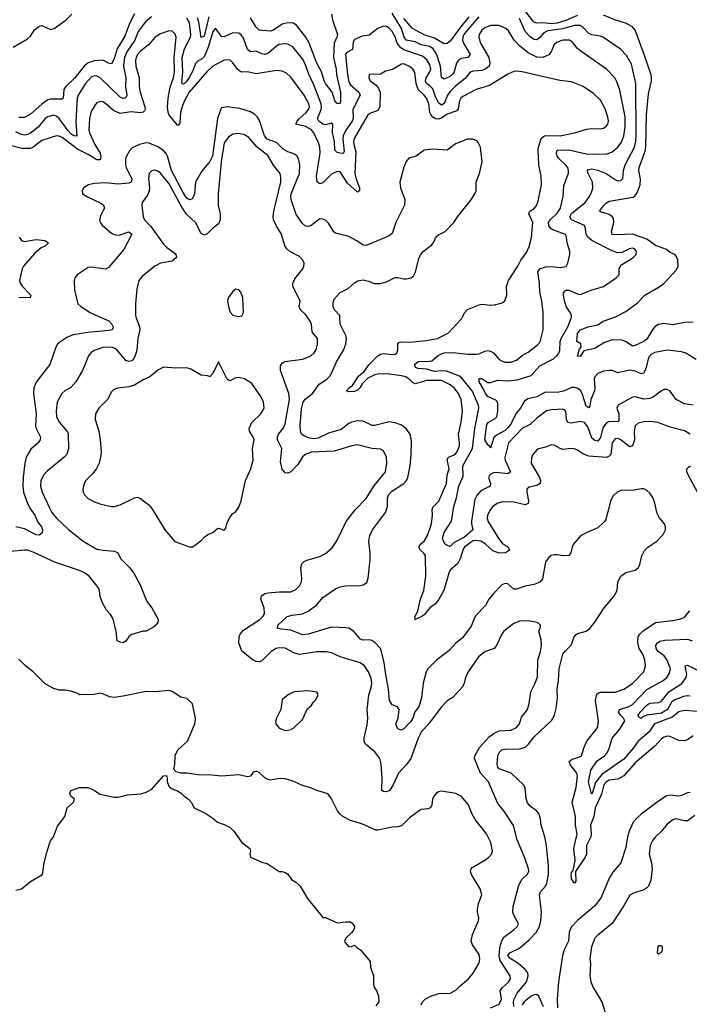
# Model space of a CAD drawing. Header units: inches. Extents: x 2001573 to 2220545, y 644482 to 846830.
# Tile 239 of 256: x 2113076 to 2117703, y 685254 to 692051. Entities that reach past the tile are written whole.
import ezdxf

# ---------------------------------------------------------------- set-up
doc = ezdxf.new("R2010")
doc.units = ezdxf.units.IN
doc.header["$MEASUREMENT"] = 0
doc.layers.add('C1618', color=7, linetype='Continuous')
doc.layers.add('C1619', color=7, linetype='Continuous')

msp = doc.modelspace()

# ---------------------------------------------------------------- linework, layer by layer
at = {"layer": 'C1618', "color": 5}
for points, elevation in [([(2113879.8, 690000), (2113903.5, 689930), (2113905.5, 689910), (2113893.5, 689850), (2113886.1, 689770), (2113874.8, 689730), (2113863.5, 689710), (2113850, 689696.5), (2113830, 689690.7), (2113810, 689699.4), (2113750, 689768.9), (2113730, 689783.1), (2113710, 689789.8), (2113650, 689787.3), (2113590, 689766.6), (2113568.2, 689751.8), (2113551.4, 689730), (2113511, 689630), (2113464.7, 689550), (2113430, 689511), (2113388.7, 689490), (2113366.3, 689470), (2113335.5, 689410), (2113327.2, 689350), (2113331.3, 689310), (2113351.3, 689270), (2113405.7, 689205.7), (2113411.1, 689190), (2113412.4, 689090), (2113400.8, 689050), (2113384.4, 689030), (2113265.4, 688934.6), (2113243.8, 688910), (2113223.2, 688870), (2113220.8, 688830), (2113231.4, 688790), (2113281.5, 688681.5), (2113297.5, 688650), (2113329.6, 688609.6), (2113410, 688533.2), (2113515.3, 688450), (2113610, 688396.9), (2113652.1, 688387.9), (2113730, 688382.8), (2113751.8, 688371.8), (2113775.3, 688330), (2113832, 688272), (2113865.3, 688230), (2113909.1, 688150), (2113954.6, 688034.6), (2113990, 687990.5), (2114032.4, 687910), (2114030, 687889.2), (2114010, 687863.7), (2113990, 687849.3), (2113950, 687829.2), (2113929, 687829), (2113850, 687807), (2113830.6, 687790), (2113810, 687761.2), (2113790, 687749.5), (2113770, 687753.2), (2113750, 687764), (2113743.5, 687830), (2113719, 687919), (2113703.9, 687943.9), (2113675.6, 687975.6), (2113645.1, 688030), (2113631.5, 688070), (2113627.8, 688110), (2113620.5, 688130), (2113555.8, 688210), (2113529.7, 688230), (2113490, 688249.2), (2113323.5, 688303.5), (2113170, 688375.3), (2113130, 688387.8), (2113110, 688389.9), (2113010, 688379)], 340), ([(2113628.5, 690000), (2113691.4, 689971.4), (2113713.1, 689950), (2113722.2, 689930), (2113719.8, 689920.2), (2113713, 689910), (2113694.3, 689905.7), (2113547.3, 689892.7), (2113444.6, 689875.4), (2113402.1, 689857.9), (2113354.4, 689825.6), (2113338, 689810), (2113326, 689790), (2113284.2, 689670), (2113190, 689548.2), (2113173.6, 689510), (2113171.3, 689470), (2113189.5, 689330), (2113186.4, 689246.4), (2113189, 689229), (2113219.3, 689170), (2113217.4, 689150), (2113203.2, 689130), (2113154.2, 689085.8), (2113121.5, 689030), (2113111.7, 688990), (2113100.1, 688890), (2113098.8, 688830), (2113103.3, 688790), (2113130.6, 688710), (2113150, 688671), (2113180.1, 688630), (2113202.6, 688582.6), (2113226.3, 688550), (2113234, 688530), (2113232.4, 688507.6), (2113210, 688492.9), (2113190, 688494.9), (2113110, 688535.7), (2113050, 688550.8)], 320), ([(2116330, 685230.3), (2116390, 685254), (2116406, 685290), (2116396.3, 685350), (2116411.2, 685370), (2116454.3, 685405.7), (2116467.2, 685430), (2116465, 685450), (2116395.2, 685555.2), (2116389.6, 685590), (2116395, 685645), (2116407.4, 685692.6), (2116422.5, 685717.5), (2116493.6, 685770), (2116514, 685790), (2116523.7, 685810), (2116489.7, 685870), (2116484.7, 685890), (2116486.4, 685930), (2116524.7, 686075.3), (2116545.5, 686114.5), (2116583, 686150), (2116593.7, 686170), (2116592.4, 686190), (2116563.9, 686270), (2116512.7, 686390), (2116487.9, 686487.9), (2116421.5, 686590), (2116380.2, 686640.2), (2116314.8, 686790), (2116260.3, 686850), (2116217.7, 686950), (2116222.2, 686970), (2116253, 687027), (2116320, 687100), (2116354.5, 687125.5), (2116390, 687142), (2116470, 687146.2), (2116510, 687165.4), (2116529.8, 687190), (2116543.3, 687236.7), (2116585.6, 687290), (2116597, 687330), (2116607.9, 687410), (2116638.3, 687470), (2116653.5, 687513.5), (2116656, 687630), (2116675.8, 687690), (2116681.5, 687730), (2116678.9, 687770), (2116664, 687830), (2116673.2, 687850), (2116674, 687870), (2116655.3, 687890), (2116590, 687900.4), (2116530, 687898.9), (2116490, 687882), (2116421.6, 687830), (2116407, 687810), (2116371.7, 687730), (2116354.4, 687710), (2116290, 687687), (2116246.9, 687653.1), (2116174, 687550), (2116157.6, 687510), (2116147.8, 687470), (2116134.8, 687445.2), (2116070, 687371.2), (2116030, 687348), (2115990, 687306.3), (2115905.5, 687194.5), (2115850, 687131.8), (2115830, 687092), (2115779.4, 686950), (2115750, 686909.8), (2115694.7, 686850), (2115656.5, 686770), (2115630.4, 686730), (2115610, 686720.5), (2115590, 686722.4), (2115579.5, 686730), (2115577.6, 686737.6), (2115581.5, 686810), (2115573.9, 686913.9), (2115564.5, 686950), (2115530, 686996.5), (2115466.6, 687050), (2115456.8, 687070), (2115456.4, 687090), (2115477, 687183), (2115480.8, 687230), (2115476.4, 687290), (2115488.5, 687388.5), (2115508, 687450), (2115509.8, 687470), (2115504, 687504), (2115486.4, 687550), (2115458.3, 687590), (2115429.3, 687610), (2115290, 687653.5), (2115230, 687679.7), (2115193.8, 687686.2), (2115130, 687687.2), (2115010, 687669.7), (2114970, 687680.4), (2114910, 687711.9), (2114870, 687714), (2114847.7, 687710), (2114812.7, 687690), (2114750, 687625.1), (2114730, 687618.7), (2114710, 687620.5), (2114690, 687629.7), (2114610, 687691.6), (2114589.9, 687750), (2114593.1, 687790), (2114600.6, 687810), (2114623.7, 687836.3), (2114736.5, 687910), (2114757, 687930), (2114766.6, 687950), (2114764.9, 687990), (2114743.5, 688050), (2114746.1, 688073.9), (2114769.3, 688090), (2114790, 688094.4), (2114870, 688101.5), (2114950, 688100.9), (2114983.5, 688116.5), (2115010, 688141.6), (2115023.1, 688170), (2115026, 688190), (2115019.7, 688270), (2115026.5, 688293.5), (2115042.7, 688310), (2115060.4, 688319.6), (2115150, 688345.7), (2115190, 688365.3), (2115235.8, 688404.2), (2115267.5, 688452.5), (2115332.3, 688587.7), (2115393.3, 688666.7), (2115470, 688744.9), (2115523.1, 688830), (2115603.9, 688930), (2115613.8, 688990), (2115609.8, 689030), (2115590, 689074.3), (2115570, 689085.7), (2115510, 689091.7), (2115410, 689116), (2115370.8, 689109.2), (2115250, 689071.5), (2115090, 689066.4), (2115050.3, 689050), (2115030, 689032.8), (2114998.9, 688981.1), (2114950, 688929.7), (2114930, 688921.1), (2114910, 688923.6), (2114888.9, 688948.9), (2114879.3, 688999.3), (2114886.5, 689090), (2114858.4, 689150), (2114856.8, 689170), (2114864.9, 689190), (2114895.7, 689230), (2114910, 689261.3), (2114940.2, 689430), (2114934.8, 689470), (2114878, 689630), (2114877.4, 689662.6), (2114890, 689680.4), (2114909, 689691), (2115032.9, 689707.1), (2115089, 689731), (2115109.8, 689750.2), (2115125.4, 689774.6), (2115133.8, 689810), (2115132.9, 689850), (2115096.6, 689896.6), (2115092.3, 689950), (2115083.7, 689970), (2115061.9, 690000)], 340), ([(2116490, 685238), (2116488.6, 685270), (2116493.8, 685290), (2116514.8, 685330), (2116578.9, 685410), (2116589.9, 685450), (2116586.5, 685470), (2116572.3, 685492.3), (2116518.2, 685538.2), (2116465, 685570), (2116449, 685590), (2116462.3, 685610), (2116530, 685641), (2116598.6, 685701.4), (2116645.2, 685750), (2116667.6, 685790), (2116676.2, 685830), (2116681.2, 685890), (2116667.3, 686010), (2116674, 686030), (2116709.8, 686070), (2116719.6, 686090), (2116729.4, 686150), (2116730.5, 686210.5), (2116715.9, 686350), (2116705.3, 686410), (2116679.1, 686490), (2116674.6, 686534.6), (2116662.6, 686570), (2116647.8, 686590), (2116602.6, 686622.6), (2116584.8, 686644.8), (2116575.6, 686675.6), (2116569.2, 686749.2), (2116557.7, 686770), (2116472.7, 686850), (2116390, 686880.3), (2116379.3, 686890), (2116376.5, 686910), (2116379.6, 686970), (2116390, 686992.4), (2116406.6, 687010), (2116430, 687015), (2116530, 687018.5), (2116570.4, 687029.6), (2116590, 687046.2), (2116630, 687099.1), (2116750, 687212.4), (2116770.9, 687250), (2116783.2, 687296.8), (2116792.9, 687370), (2116789, 687430), (2116800.2, 687490), (2116803.6, 687570), (2116830, 687670.3), (2116850, 687697.3), (2116886.6, 687733.4), (2116908.5, 687791.5), (2116917, 687803), (2116930, 687814), (2116991.3, 687828.7), (2117013.2, 687846.8), (2117050, 687892.7), (2117114, 687990), (2117182.4, 688070), (2117204.1, 688110), (2117209.8, 688170.2), (2117230.8, 688209.2), (2117265.7, 688234.3), (2117328.3, 688251.7), (2117352, 688270), (2117362.4, 688290), (2117374.7, 688350), (2117393.5, 688386.5), (2117417, 688410), (2117479.6, 688450), (2117523.5, 688496.5), (2117537.6, 688530), (2117538, 688550), (2117530.9, 688570), (2117495.5, 688615.5), (2117481.7, 688641.7), (2117462, 688722), (2117450, 688751.6), (2117430, 688782), (2117410, 688800.5), (2117390, 688811.2), (2117370, 688812.4), (2117310, 688801.6), (2117238, 688802), (2117204.9, 688790), (2117177, 688763), (2117159, 688730), (2117145.7, 688670), (2117123.4, 688596.6), (2117115.6, 688584.4), (2117070, 688543), (2116990, 688508.6), (2116950, 688485.4), (2116903.9, 688430), (2116893.4, 688410), (2116883.6, 688370), (2116870, 688351.5), (2116831.1, 688348.9), (2116790, 688357.3), (2116770, 688356.8), (2116748.7, 688351.3), (2116730, 688336.9), (2116711.3, 688310), (2116706.3, 688293.7), (2116688.6, 688191.4), (2116671.2, 688168.8), (2116630, 688152.1), (2116570, 688141), (2116510, 688120.8), (2116490, 688119.7), (2116450, 688156.4), (2116430, 688159.7), (2116406.7, 688150), (2116350.2, 688089.8), (2116318.3, 688050), (2116294.1, 688005.9), (2116225.4, 687934.6), (2116195.1, 687864.9), (2116136, 687784), (2116090, 687746.8), (2116043.7, 687696.3), (2115955.3, 687630), (2115895.6, 687570), (2115885.8, 687550), (2115864.6, 687470), (2115853.3, 687370), (2115833.1, 687306.9), (2115807.3, 687272.7), (2115792.3, 687230), (2115775.5, 687204.5), (2115730, 687156.3), (2115710, 687147.1), (2115693.2, 687153.2), (2115683.5, 687163.5), (2115676.3, 687190), (2115691.6, 687230), (2115697.7, 687290), (2115686.7, 687306.7), (2115650, 687321), (2115631.3, 687350), (2115625.5, 687430), (2115605.7, 687530), (2115595.7, 687610), (2115576.2, 687690), (2115568.4, 687710), (2115530, 687751), (2115510, 687764.7), (2115490, 687770.4), (2115450, 687766.9), (2115430, 687773.4), (2115383.8, 687830), (2115350, 687849.8), (2115330, 687853.4), (2115230, 687856.3), (2115070.1, 687809.9), (2115030, 687805.2), (2114950, 687836.2), (2114882.6, 687842.6), (2114856.9, 687850), (2114859.8, 687870), (2114925.1, 687930), (2114959.6, 687940.4), (2115030, 687949.5), (2115070, 687967.5), (2115126, 688010), (2115170, 688061.1), (2115258.4, 688121.6), (2115290, 688134.7), (2115330, 688142.4), (2115430, 688144.4), (2115450, 688150.3), (2115474.1, 688165.9), (2115485.2, 688194.8), (2115498.2, 688321.8), (2115498.5, 688370), (2115488.4, 688448.4), (2115495, 688490), (2115515, 688530), (2115604.8, 688650), (2115618, 688690), (2115618.8, 688750), (2115627.2, 688772.8), (2115646, 688794), (2115730.8, 688849.2), (2115749.3, 688870.7), (2115758, 688890), (2115773.6, 688970), (2115781.5, 689050), (2115783.5, 689143.5), (2115774.7, 689190), (2115750, 689224.2), (2115730, 689240.5), (2115710, 689253.5), (2115670, 689268.4), (2115630, 689275.1), (2115530, 689250.6), (2115510.6, 689250.6), (2115450, 689278.9), (2115410, 689281), (2115370, 689272.6), (2115350, 689263.4), (2115297.4, 689222.6), (2115210, 689195.9), (2115138.7, 689161.3), (2115110, 689158), (2115081.7, 689161.7), (2115038.4, 689178.4), (2115023.1, 689190), (2115016.5, 689210), (2115013.3, 689250), (2115024.3, 689364.3), (2115035.3, 689410), (2115048.6, 689431.4), (2115099.5, 689470), (2115145.6, 689534.4), (2115198.1, 689570), (2115218.1, 689590), (2115231.5, 689610), (2115264.5, 689690), (2115314.6, 689770), (2115330.9, 689810), (2115334.5, 689850), (2115330.9, 689870), (2115290.8, 689950), (2115288.8, 690000)], 320), ([(2115809.2, 687911.3), (2115805.8, 687925.8), (2115827.6, 687970), (2115846.4, 688050), (2115869.2, 688110), (2115882, 688210), (2115879.5, 688350), (2115868.4, 688368.4), (2115844.8, 688390), (2115833.5, 688410), (2115845.8, 688430), (2115870, 688450.2), (2115894.3, 688490), (2115921.2, 688570), (2115929.3, 688630), (2115927.2, 688670), (2115932.2, 688687.8), (2115971.7, 688728.3), (2116024.6, 688850), (2116030.5, 688909.5), (2116043.4, 688950), (2116030, 689014), (2116039.3, 689030), (2116074.6, 689045.4), (2116090, 689057.1), (2116099.2, 689070), (2116114.1, 689110), (2116116.1, 689130), (2116107.9, 689190), (2116126.6, 689270), (2116135.9, 689350), (2116126.2, 689430), (2116108.5, 689470), (2116078.2, 689510), (2116049.8, 689530), (2115990, 689559.7), (2115890, 689559.5), (2115810, 689536.7), (2115790, 689545.4), (2115768.5, 689570), (2115745.1, 689585.1), (2115713.3, 689593.3), (2115614.4, 689605.6), (2115550, 689604.5), (2115530, 689599.7), (2115482.6, 689577.4), (2115442.6, 689537.4), (2115427.5, 689510), (2115410, 689492.5), (2115390, 689483.4), (2115350, 689480.9), (2115334.5, 689490), (2115352.9, 689510), (2115375.1, 689524.9), (2115417.6, 689590), (2115456.5, 689623.5), (2115491.1, 689670), (2115550.2, 689729.8), (2115570, 689741.7), (2115590, 689745.7), (2115650, 689740.4), (2115670, 689742.8), (2115682.7, 689750), (2115688.4, 689770), (2115688.7, 689811.3), (2115697.1, 689822.9), (2115712.5, 689827.5), (2115770, 689825.1), (2115884.4, 689835.6), (2115962.4, 689850), (2116039.6, 689890), (2116130, 689986.8), (2116136.9, 690000)], 280), ([(2117730, 689389.8), (2117670, 689398.5), (2117611.3, 689430), (2117570, 689486.3), (2117550, 689497.4), (2117530, 689497.7), (2117510, 689489.8), (2117453.9, 689446.1), (2117430, 689436.1), (2117390, 689432.4), (2117330, 689447.8), (2117310, 689445.6), (2117212.4, 689390), (2117202.8, 689370), (2117215.3, 689330), (2117216.7, 689283.3), (2117210, 689274.7), (2117150, 689277.5), (2117130, 689268.7), (2117106.3, 689233.7), (2117090, 689167.1), (2117070, 689142.2), (2117050, 689145), (2117030, 689161.4), (2117001.5, 689241.5), (2116979.3, 689270), (2116950, 689277.3), (2116890, 689265.7), (2116864.2, 689270), (2116855.6, 689290), (2116850, 689349.3), (2116838.5, 689358.5), (2116830, 689362.2), (2116750, 689358.8), (2116716.3, 689350), (2116650, 689301.3), (2116603, 689257), (2116550, 689231.7), (2116452.7, 689130), (2116428.8, 689028.8), (2116431.2, 689010), (2116467.9, 688930), (2116450, 688916.2), (2116370, 688924.3), (2116350, 688922.4), (2116325.2, 688910), (2116316.6, 688890), (2116329.2, 688850), (2116326, 688830), (2116262.3, 688797.7), (2116234.4, 688765.6), (2116221.7, 688738.3), (2116197.5, 688590), (2116197.1, 688570), (2116207.6, 688530), (2116150, 688479.3), (2116077.6, 688442.4), (2116050, 688415.1), (2116030, 688420.9), (2116017.2, 688430), (2116000.1, 688460.1), (2115996.9, 688470), (2116009.1, 688510), (2116060.3, 688590), (2116075.4, 688690), (2116094.8, 688750), (2116109.6, 688830.4), (2116139.6, 688900.4), (2116138, 688970), (2116205.8, 689090), (2116222.2, 689230), (2116249.9, 689370.1), (2116246.2, 689390), (2116202.4, 689490), (2116134.4, 689574.4), (2116116.1, 689590), (2116025.1, 689625.1), (2115990, 689627.1), (2115941.9, 689621.9), (2115890, 689639.2), (2115830, 689643.4), (2115811.5, 689650), (2115803.5, 689670), (2115829.2, 689690.8), (2115907.2, 689692.8), (2115923.1, 689696.9), (2115970, 689735.6), (2116009.8, 689750.2), (2116070, 689754.2), (2116170, 689742.3), (2116230, 689741.2), (2116250, 689743.6), (2116290, 689763.8), (2116310, 689767), (2116330, 689763), (2116350, 689752.1), (2116390, 689706), (2116410, 689693.1), (2116430, 689686.9), (2116470, 689686.3), (2116510, 689700.4), (2116550, 689734.9), (2116590, 689754.9), (2116653.7, 689806.3), (2116671.7, 689828.3), (2116692.5, 689910), (2116693.2, 690000)], 260), ([(2117750, 689704.4), (2117678.4, 689750), (2117650, 689758.7), (2117550, 689768.7), (2117465.8, 689754.2), (2117439.2, 689740.8), (2117421.2, 689718.8), (2117406.1, 689650), (2117388.4, 689611.6), (2117370, 689607.2), (2117330, 689624.5), (2117290, 689631.9), (2117210, 689614), (2117170, 689628.4), (2117149.7, 689629.7), (2117110, 689624.7), (2117070, 689608.4), (2117050, 689586.6), (2117046.3, 689570), (2117050.1, 689510.1), (2117046.9, 689490), (2117022.7, 689430), (2117016.4, 689383.6), (2117010, 689371.8), (2116990, 689383.5), (2116962.7, 689470), (2116950.7, 689490.7), (2116928.1, 689508.1), (2116910, 689512.8), (2116890, 689511.3), (2116832.8, 689487.2), (2116790, 689478.1), (2116710, 689479.1), (2116650, 689447.4), (2116587.2, 689432.8), (2116563.5, 689416.5), (2116537.2, 689370), (2116506, 689334), (2116470, 689259), (2116450, 689232.9), (2116430, 689214.9), (2116374.5, 689185.5), (2116352.4, 689167.6), (2116330, 689093.2), (2116324.2, 689104.2), (2116310, 689115.1), (2116290.8, 689150), (2116304.6, 689255.4), (2116314.2, 689270), (2116362, 689298), (2116373, 689310), (2116380.2, 689350), (2116379, 689399), (2116375, 689415), (2116365.3, 689425.3), (2116311, 689450), (2116294.6, 689470), (2116281.4, 689501.4), (2116251.5, 689550), (2116250, 689574.9), (2116270, 689573.1), (2116310, 689547.2), (2116330, 689547.2), (2116376.7, 689563.3), (2116450, 689557.3), (2116514.5, 689565.5), (2116610, 689594), (2116670, 689660.9), (2116765.4, 689710), (2116787.6, 689730), (2116801.3, 689750), (2116809, 689770), (2116810.8, 689830), (2116816.6, 689850), (2116863.9, 689930), (2116887, 689990), (2116888, 690000)], 240), ([(2117730, 689962.7), (2117670, 689959.5), (2117590, 689944.2), (2117530, 689954.7), (2117490, 689945.7), (2117467, 689933), (2117450, 689914.5), (2117410, 689845), (2117390, 689830), (2117330, 689800.8), (2117310, 689796.2), (2117266.3, 689826.3), (2117237.8, 689837.8), (2117170, 689841.7), (2117116.3, 689823.7), (2117050, 689780.3), (2116975.3, 689764.7), (2116950, 689726.3), (2116930, 689728.7), (2116943.3, 689776.7), (2116955.3, 689790), (2116953.6, 689813.6), (2116925.2, 689830), (2116930, 689884.7), (2116948.4, 689910), (2117005.2, 689930), (2117070, 689945.3), (2117107, 689970), (2117192.3, 690000)], 220), ([(2117709.9, 689189.9), (2117670, 689211.6), (2117570, 689237.2), (2117486, 689270), (2117437, 689277), (2117390, 689275.9), (2117350, 689265.3), (2117330, 689246.3), (2117322.2, 689210), (2117323.6, 689150), (2117310, 689108.9), (2117290, 689103.2), (2117230, 689150.5), (2117210, 689158.8), (2117190, 689158.5), (2117170.1, 689129.9), (2117159.8, 689050), (2117150, 689038.4), (2117130.4, 689029.6), (2117010, 689038.8), (2116970.9, 689050.9), (2116930, 689079.8), (2116910, 689088.6), (2116890, 689091.1), (2116830, 689085), (2116810, 689090.8), (2116770, 689114.5), (2116750, 689116.8), (2116710, 689100.9), (2116653.4, 689086.6), (2116622.3, 689050), (2116613.5, 689026.5), (2116610.3, 688990), (2116667.8, 688890), (2116673.8, 688870), (2116672.8, 688850), (2116650, 688835.3), (2116596.9, 688823.1), (2116581.1, 688810), (2116579.6, 688790), (2116592.3, 688730), (2116588.9, 688711.1), (2116570, 688702), (2116490, 688719.2), (2116410, 688722.2), (2116376.4, 688710), (2116345.7, 688690), (2116328.9, 688670), (2116309, 688630), (2116306.7, 688610), (2116311.4, 688590), (2116386.7, 688466.7), (2116410, 688438), (2116450.8, 688410), (2116460.8, 688390), (2116432.9, 688370), (2116389.3, 688369.3), (2116344.4, 688384.4), (2116292.7, 688432.7), (2116263.5, 688450), (2116224.4, 688455.6), (2116210, 688453.5), (2116190, 688440.6), (2116150.8, 688410), (2116137.8, 688390), (2116119.7, 688330), (2116103.6, 688296.4), (2116050.2, 688250), (2116040.9, 688230), (2116007.2, 688110), (2115970, 688045), (2115950, 688017.8), (2115910, 687989.8), (2115870, 687942), (2115850, 687928.2), (2115809.2, 687911.3)], 280), ([(2117759.3, 688790), (2117694.2, 688910), (2117687.1, 688930), (2117687.1, 688950), (2117697.7, 688962.3), (2117712.3, 688970)], 280), ([(2117730, 687106.4), (2117690, 687079.2), (2117667.3, 687072.7), (2117630, 687075), (2117570, 687103.4), (2117550, 687103.7), (2117530, 687097.8), (2117510, 687085.3), (2117463.9, 687036.1), (2117330, 686921.3), (2117250, 686831.6), (2117210, 686808.3), (2117150, 686800.8), (2117130, 686790.3), (2117113.6, 686770), (2117095.4, 686704.6), (2117051.6, 686610), (2117042.8, 686550), (2117021.4, 686490), (2117025.7, 686430), (2117022, 686410), (2116992.1, 686350), (2116992.4, 686290), (2116983.9, 686270), (2116915.7, 686170), (2116918.2, 686101.8), (2116910.8, 686090), (2116890, 686119.5), (2116887.1, 686150), (2116890, 686163.8), (2116901.4, 686178.6), (2116913.5, 686246.5), (2116905.9, 686330), (2116929, 686430), (2116917.2, 686490), (2116916.5, 686550), (2116894.1, 686650), (2116921.1, 686750), (2116931.2, 686830), (2116925.7, 686850), (2116880.7, 686910), (2116873.3, 686930), (2116893.6, 686946.4), (2116940.7, 686959.3), (2116958.3, 686970), (2116976.5, 687030), (2116994.1, 687070), (2117059.4, 687150), (2117070.7, 687170), (2117076.5, 687210), (2117055.9, 687350), (2117065, 687395), (2117075.2, 687404.8), (2117090.5, 687409.5), (2117190.5, 687409.5), (2117250, 687428.5), (2117310, 687468.4), (2117389.8, 687550), (2117399.8, 687590), (2117396.3, 687630), (2117381.6, 687670), (2117357.8, 687710), (2117347.8, 687752.2), (2117349.9, 687790.1), (2117360.9, 687810), (2117381.1, 687830), (2117470, 687888.6), (2117590, 687903), (2117644.2, 687915.8), (2117670, 687927.5), (2117707.4, 687970)], 280), ([(2117848.3, 687268.3), (2117670, 687283.1), (2117630, 687272.7), (2117584.7, 687235.3), (2117462, 687190), (2117425.6, 687134.4), (2117350, 687070.7), (2117316.7, 687023.3), (2117250, 686945.5), (2117099.8, 686840.2), (2117055, 686785), (2117031.6, 686710), (2117027.2, 686707.2), (2117006, 686790), (2117023.6, 686870), (2117066.5, 686933.5), (2117118, 686970), (2117135.8, 686990), (2117150, 687018.7), (2117170.5, 687090), (2117220.2, 687150), (2117256.5, 687210), (2117249, 687230), (2117226.6, 687250), (2117213.2, 687270), (2117220.4, 687290), (2117286, 687310), (2117310, 687323), (2117410, 687426.5), (2117522.8, 687490), (2117547, 687510), (2117564.9, 687535.1), (2117572.6, 687570), (2117550.9, 687630), (2117530, 687658.5), (2117489.1, 687689.1), (2117473.8, 687710), (2117471.5, 687730), (2117483.2, 687750), (2117500.4, 687759.6), (2117533.1, 687766.9), (2117690, 687775.3), (2117723.6, 687763.6)], 260), ([(2115849.4, 685250), (2115859.3, 685270), (2115879, 685290), (2115918, 685310), (2115971.7, 685328.3), (2116050, 685330.4), (2116090, 685350.4), (2116118.9, 685381.1), (2116176.9, 685430), (2116210, 685468.7), (2116247.6, 685530), (2116253, 685550), (2116255.8, 685570), (2116250, 685597.2), (2116205.4, 685665.4), (2116196.9, 685690), (2116204.1, 685735.9), (2116245.7, 685830), (2116248.2, 685850), (2116238.7, 685890), (2116238.7, 685910), (2116247.6, 685950), (2116269.6, 686010), (2116258, 686050), (2116198.4, 686150), (2116192, 686170), (2116195.1, 686190), (2116202.6, 686197.4), (2116290.7, 686249.3), (2116318, 686270), (2116337, 686290), (2116342.9, 686310), (2116332.4, 686370), (2116302.2, 686430), (2116223.1, 686530), (2116201, 686570), (2116177.4, 686630), (2116130, 686687.8), (2116090, 686708), (2115990, 686724.2), (2115970, 686720.5), (2115953.4, 686710), (2115937.1, 686690), (2115928.5, 686670), (2115924.9, 686630), (2115914.8, 686610), (2115896.7, 686603.3), (2115850, 686598), (2115836.3, 686590), (2115770, 686540.7), (2115714, 686486), (2115690, 686478.4), (2115650, 686475.8), (2115550, 686455.1), (2115536, 686456), (2115440.7, 686500.7), (2115361.8, 686521.8), (2115309.6, 686550), (2115288, 686568), (2115271.2, 686590), (2115230, 686672.7), (2115210, 686702), (2115199.3, 686710), (2115130, 686729.6), (2115082, 686750), (2115030, 686765.1), (2114971.2, 686791.2), (2114910, 686809.5), (2114870, 686812.7), (2114810, 686801.2), (2114790, 686805.2), (2114770, 686817.2), (2114730, 686853.2), (2114710, 686864), (2114690, 686855.3), (2114670.6, 686829.4), (2114650, 686825.2), (2114590, 686837.2), (2114470, 686829.3), (2114403.5, 686836.5), (2114310, 686839), (2114230, 686848.7), (2114190, 686848.7), (2114158, 686858), (2114146, 686870), (2114142, 686882), (2114148.7, 686910), (2114149.4, 686970.6), (2114169.2, 687010), (2114236, 687070), (2114286, 687190), (2114292.1, 687227.9), (2114270, 687328), (2114230, 687364), (2114190, 687374), (2114130, 687414), (2114110, 687421.2), (2114010, 687411.5), (2113950, 687414.3), (2113790, 687380.4), (2113730, 687372.4), (2113696, 687376), (2113650, 687398), (2113630, 687401.2), (2113590, 687393.2), (2113490.9, 687389.1), (2113470, 687402), (2113430, 687415.3), (2113390, 687422), (2113350, 687422), (2113310, 687434), (2113250, 687468.7), (2113168.7, 687550), (2113115.3, 687590), (2113070, 687635.3)], 360), ([(2117710, 687380.6), (2117690, 687382.4), (2117662.3, 687377.7), (2117603.9, 687356.1), (2117580.5, 687339.5), (2117552.5, 687290), (2117510, 687264.6), (2117410.5, 687249.5), (2117382.3, 687237.7), (2117370, 687226), (2117355.3, 687235.3), (2117350, 687248.7), (2117362.8, 687270), (2117410, 687319.2), (2117430, 687332.7), (2117490, 687337.7), (2117510, 687346.4), (2117562.2, 687410), (2117651.3, 687468.7), (2117681, 687510), (2117686.4, 687530), (2117674.5, 687590), (2117690, 687595), (2117759.5, 687559.5)], 240), ([(2113050, 686042.8), (2113089.1, 686050.9), (2113150, 686101), (2113234, 686150), (2113244.5, 686230), (2113265.1, 686310), (2113290, 686382), (2113309.4, 686410.6), (2113336.5, 686483.5), (2113389.2, 686550), (2113404, 686610), (2113448.7, 686650), (2113455.3, 686670), (2113428.7, 686690), (2113422, 686710), (2113428.7, 686730), (2113490, 686750.8), (2113550, 686751), (2113590.9, 686730.9), (2113630, 686704.7), (2113730, 686682.8), (2113756.5, 686683.5), (2113820.2, 686699.8), (2113913.6, 686706.4), (2113950, 686718), (2113990, 686738), (2114070, 686832), (2114090, 686834), (2114096, 686816), (2114096, 686790), (2114110, 686758), (2114130, 686741), (2114166.4, 686726.4), (2114190.9, 686710.9), (2114212, 686690), (2114242, 686670), (2114262, 686650), (2114282, 686610), (2114362, 686570), (2114410, 686538), (2114442, 686510), (2114490, 686494.8), (2114530, 686474.8), (2114554.8, 686450), (2114610.4, 686370.4), (2114666, 686330), (2114671, 686310), (2114666, 686290), (2114672, 686270), (2114750, 686236), (2114785.4, 686225.4), (2114870, 686171.3), (2114890, 686171.3), (2114910, 686164.7), (2114930, 686151.3), (2114954.8, 686114.8), (2114990, 686094.8), (2115014, 686070), (2115064.1, 685984.1), (2115170, 685852), (2115190, 685852), (2115270, 685815.8), (2115330, 685824), (2115362, 685822), (2115374.4, 685814.4), (2115390.7, 685790.7), (2115386, 685770), (2115370.4, 685749.6), (2115329, 685711), (2115321.3, 685690), (2115323.4, 685683.4), (2115350, 685651.3), (2115370, 685652), (2115390, 685662), (2115405.4, 685645.4), (2115432, 685630), (2115498, 685550), (2115501, 685510), (2115521, 685450), (2115521, 685390), (2115526, 685370), (2115541, 685350), (2115556, 685310), (2115558, 685270), (2115536.9, 685243.1)], 360), ([(2117710, 686716.8), (2117690, 686713.5), (2117650, 686694.6), (2117630, 686690.6), (2117570, 686698), (2117546.6, 686693.4), (2117480.3, 686650), (2117370, 686565.3), (2117340.4, 686539.6), (2117315.9, 686510), (2117287.3, 686450), (2117275.5, 686410), (2117264.8, 686335.2), (2117230.2, 686230), (2117174.4, 686165.6), (2117150, 686125.6), (2117094.5, 685990), (2117049.1, 685930.9), (2116930, 685831.9), (2116892.2, 685790), (2116880.4, 685770), (2116872.8, 685750), (2116867.5, 685690), (2116839.3, 685630), (2116826.5, 685590), (2116799.1, 685410), (2116790.2, 685290.2), (2116791.4, 685230)], 320), ([(2117742.2, 686557.8), (2117690, 686519.8), (2117670, 686519.3), (2117610, 686533.3), (2117590, 686527.7), (2117550, 686497.2), (2117510, 686448.2), (2117468.8, 686410), (2117450, 686387.6), (2117432.2, 686350), (2117426, 686290), (2117442.4, 686230), (2117445.8, 686190), (2117436.9, 686110), (2117420.3, 686070), (2117410, 686056.9), (2117390, 686044), (2117318.4, 686021.6), (2117293.3, 686006.7), (2117249, 685931), (2117170, 685812.6), (2117070, 685731.3), (2117050.4, 685710), (2117027.4, 685650), (2117016.3, 685570), (2117020.9, 685530), (2117015.5, 685450), (2117022.8, 685410), (2117039.6, 685370), (2117098.9, 685270), (2117123.1, 685190)], 340), ([(2116695.9, 685235.9), (2116662.7, 685310), (2116650, 685320.3), (2116630, 685319.5), (2116610, 685310.4), (2116560.9, 685270), (2116547.5, 685250)], 320)]:
    msp.add_lwpolyline(points, dxfattribs=dict(at, elevation=elevation))
for points, elevation in [([(2114450, 689688.7), (2114410, 689608), (2114390, 689586), (2114388.9, 689588.9), (2114372.9, 689592.9), (2114330, 689597.6), (2114258, 689638), (2114230, 689646.6), (2114155.1, 689644.9), (2114070, 689651.2), (2114030, 689631.2), (2113975.1, 689584.9), (2113930, 689565), (2113870, 689527), (2113830, 689515.4), (2113751.8, 689508.2), (2113723.7, 689496.3), (2113710, 689481.2), (2113683.1, 689430), (2113623.7, 689370), (2113600.3, 689330), (2113598.3, 689290), (2113622.8, 689210), (2113632.4, 689150), (2113638, 689070), (2113635.3, 689030), (2113624.6, 688990), (2113607.3, 688952.7), (2113582.2, 688917.8), (2113533, 688870), (2113521.6, 688850), (2113512.4, 688810), (2113514.9, 688790), (2113523.8, 688770), (2113550, 688746.4), (2113585.9, 688725.9), (2113630, 688708.8), (2113709.6, 688690.4), (2113730, 688690.4), (2113770, 688702.4), (2113870, 688750.4), (2113890, 688753.7), (2113910, 688746.7), (2113970, 688699.5), (2113990, 688677.1), (2114079.3, 688530), (2114149, 688449), (2114250, 688411), (2114270, 688411.3), (2114290, 688426), (2114330, 688456), (2114350, 688478), (2114380.2, 688499.8), (2114410, 688512), (2114442, 688538), (2114450, 688541), (2114490, 688526), (2114499.5, 688540.5), (2114506.6, 688570), (2114527, 688613), (2114550, 688642.8), (2114570, 688656), (2114590, 688686), (2114605.6, 688730), (2114637.2, 688870), (2114674.3, 688950), (2114689.6, 689010), (2114684, 689090), (2114695.3, 689150), (2114689.7, 689170), (2114664, 689210), (2114662, 689230), (2114680.9, 689270), (2114742, 689330), (2114765.1, 689370), (2114760.4, 689410), (2114743.5, 689450), (2114679.3, 689539.3), (2114630, 689571.1), (2114590, 689582), (2114563.6, 689576.4), (2114530, 689558), (2114521.6, 689561.6), (2114510, 689569.2)], 360), ([(2115809.2, 687911.3), (2115806, 687910), (2115809.4, 687910.6)], 280), ([(2115070, 687418), (2114972, 687410), (2114931.3, 687390), (2114890, 687358), (2114881, 687290), (2114850, 687228), (2114843.5, 687203.5), (2114846, 687190), (2114870, 687161), (2114910, 687144.7), (2114930, 687146), (2114950, 687150.8), (2114970, 687162.8), (2115030, 687221), (2115064.7, 687295.3), (2115090, 687314), (2115103.1, 687336.9), (2115118, 687350), (2115136.4, 687383.6), (2115136.4, 687396.4), (2115128.4, 687408.4)], 360), ([(2117510, 685658), (2117490, 685658), (2117484.7, 685650), (2117482, 685610), (2117490, 685602), (2117510, 685614), (2117518, 685630), (2117518, 685650)], 360)]:
    msp.add_lwpolyline(points, close=True, dxfattribs=dict(at, elevation=elevation))
at = {"layer": 'C1619', "color": 5}
for points, elevation in [([(2116930, 692081.1), (2116850, 692044.7), (2116790, 692027.6), (2116750, 692022.9), (2116691.2, 692028.7), (2116647.6, 692027.6), (2116630, 692034.2), (2116622.2, 692042.2), (2116553.2, 692133.2)], 220), ([(2113030, 691860.3), (2113130, 691918.9), (2113150, 691937.6), (2113179, 691981), (2113210, 692006.2), (2113230.2, 692010.2), (2113290, 691983.2), (2113314, 691990), (2113396.8, 692050), (2113435.6, 692090)], 240), ([(2113987, 692070), (2113944.5, 692035.5), (2113893.9, 691970), (2113872.3, 691910), (2113817.3, 691830), (2113799.5, 691790), (2113793.5, 691730), (2113810.6, 691650), (2113807, 691587), (2113816.6, 691530), (2113810, 691511.5), (2113790, 691508.1), (2113770, 691516.2), (2113630, 691652.3), (2113610, 691662.1), (2113590, 691664.1), (2113570, 691653.7), (2113531.5, 691610), (2113479.3, 691530), (2113472.7, 691510), (2113463.4, 691350), (2113470, 691247.3), (2113450, 691248.2), (2113430, 691263.4), (2113410, 691284.5), (2113350, 691368.6), (2113330, 691385.8), (2113310, 691391), (2113270, 691381), (2113252.8, 691370), (2113203, 691310), (2113150, 691268.8), (2113130, 691257.6), (2113110, 691254.4), (2113081.5, 691261.5), (2113050, 691276.7)], 260), ([(2113868.4, 692091.6), (2113835.8, 692024.2), (2113803.7, 691936.3), (2113750.4, 691850), (2113730, 691781.7), (2113710, 691746), (2113690, 691750.7), (2113650, 691771.2), (2113590, 691767.8), (2113550, 691752.9), (2113521, 691730), (2113457.5, 691650), (2113392.7, 691587.3), (2113380.9, 691570), (2113375.9, 691510), (2113370, 691502.2), (2113290, 691503.4), (2113270, 691496.7), (2113230, 691468.4), (2113150, 691398), (2113110, 691375), (2113070, 691375.5)], 240), ([(2116693.2, 690000), (2116693.5, 690030), (2116684.4, 690110), (2116669.9, 690169.9), (2116667.2, 690230), (2116656.2, 690310), (2116669.4, 690330.6), (2116710, 690346), (2116750, 690348.1), (2116810, 690339.7), (2116852.2, 690347.8), (2116863.6, 690370), (2116877.4, 690430), (2116878.5, 690450), (2116859.3, 690510), (2116855.7, 690550), (2116847.1, 690567.1), (2116760.4, 690600.4), (2116745.3, 690610), (2116731.7, 690630), (2116730.8, 690650), (2116740.6, 690670), (2116790, 690716.4), (2116813, 690750), (2116830.5, 690830), (2116836.8, 690903.2), (2116867.5, 690992.5), (2116869, 691010), (2116862.7, 691030), (2116847.2, 691050), (2116802.9, 691090), (2116789.4, 691109.4), (2116784.5, 691130), (2116789, 691150), (2116870, 691153), (2116990, 691125.3), (2117130, 691123.2), (2117170, 691137.7), (2117209.9, 691170.1), (2117234.7, 691205.3), (2117251.5, 691248.5), (2117259.5, 691310), (2117260.6, 691380.6), (2117224.1, 691564.1), (2117202.9, 691622.9), (2117188.7, 691648.7), (2117130, 691709.8), (2116952.7, 691832.7), (2116931.6, 691851.6), (2116896.7, 691896.7), (2116874.5, 691910), (2116830, 691909.9), (2116790, 691897), (2116770, 691879.7), (2116749.3, 691830), (2116731.8, 691808.2), (2116690.1, 691789.9), (2116650, 691791.7), (2116590, 691821.9), (2116529.5, 691869.5), (2116492.5, 691910), (2116453.3, 691973.3), (2116434.7, 691990), (2116390, 692010.6), (2116330, 692010.6), (2116290, 691994.3), (2116270, 691979.8), (2116250.2, 691950), (2116247.9, 691930), (2116259.8, 691890), (2116316.9, 691790), (2116325.4, 691750), (2116319.8, 691730), (2116295.8, 691710), (2116270, 691700.3), (2116210, 691696.7), (2116190, 691689.8), (2116154.6, 691645.4), (2116087.1, 691592.9), (2116050, 691555.4), (2116031.6, 691530), (2116010, 691473.5), (2115990, 691461.1), (2115970, 691477.4), (2115945.9, 691525.9), (2115930, 691573.1), (2115910, 691594.3), (2115887.1, 691610), (2115881.9, 691621.9), (2115879.5, 691630), (2115884.2, 691650), (2115910.9, 691690), (2115917.2, 691710), (2115910, 691739.8), (2115890, 691774.6), (2115859.6, 691799.6), (2115730, 691844.1), (2115710, 691857.4), (2115684.2, 691890), (2115670, 691932), (2115650, 691969.8), (2115630, 691991.5), (2115610, 692004.5), (2115590, 692007.2), (2115550, 691989.7), (2115490, 691944.4), (2115443.5, 691936.5), (2115390, 691915.4), (2115381.2, 691898.8), (2115375.2, 691844.8), (2115336.1, 691823.9), (2115327.6, 691812.4), (2115340.6, 691670), (2115350, 691621.7), (2115362.1, 691602.1), (2115419.7, 691550), (2115428.9, 691530), (2115379.2, 691430), (2115379.6, 691370), (2115372.9, 691350), (2115330, 691287.5), (2115312.4, 691250), (2115308.3, 691228.3), (2115318.9, 691141.1), (2115312, 691128), (2115289.2, 691129.2), (2115270, 691134.1), (2115254.7, 691150), (2115251.5, 691210), (2115238.5, 691270), (2115239.6, 691330), (2115230, 691336.9), (2115190, 691324.6), (2115170, 691330.6), (2115142.9, 691350), (2115138.7, 691358.7), (2115134.7, 691370), (2115159.7, 691430), (2115162.6, 691450), (2115159.3, 691470), (2115106.4, 691606.4), (2115074, 691674), (2115046.9, 691750), (2115030, 691781.2), (2114963.4, 691863.4), (2114930, 691882.4), (2114904.8, 691884.8), (2114870, 691879.1), (2114850, 691869), (2114796.7, 691823.3), (2114770, 691811.3), (2114750, 691815), (2114710, 691833.4), (2114670, 691829.2), (2114650, 691846), (2114623, 691923), (2114607.2, 691947.2), (2114590, 691957.1), (2114550, 691959.8), (2114490, 691933.6), (2114470, 691936), (2114430, 691992.4), (2114410, 691966.8), (2114379.3, 691860.7), (2114350, 691794.8), (2114330, 691776.4), (2114310, 691767.3), (2114291.2, 691748.8), (2114270, 691694.2), (2114250, 691657), (2114230, 691626.7), (2114206.9, 691606.9), (2114199.3, 691610), (2114197.5, 691617.5), (2114204.5, 691690), (2114198.4, 691790), (2114214.3, 691850), (2114255.8, 691930), (2114258.4, 691950), (2114248.5, 692030), (2114230, 692062.1)], 260), ([(2114383.9, 692070), (2114350, 691936.4), (2114330, 691929.2), (2114312.9, 692032.9), (2114303.7, 692063.7)], 240), ([(2115231.4, 692090), (2115238.2, 692050), (2115272, 691950), (2115267.8, 691930), (2115248.7, 691890), (2115244.6, 691790), (2115262.2, 691710), (2115265, 691670), (2115293.8, 691550), (2115293.4, 691486.6), (2115288.7, 691470), (2115270, 691473.3), (2115254.2, 691490), (2115236.1, 691550), (2115190, 691609.8), (2115180.1, 691630), (2115160.9, 691690), (2115130, 691750.7), (2115076.6, 691890), (2115052.6, 691930), (2114990, 692012.5), (2114966, 692026), (2114927.7, 692030), (2114890, 692020.8), (2114830, 691978), (2114810, 691971.9), (2114730, 691979.8), (2114710, 691999.8), (2114670, 692064.2)], 240), ([(2116248.7, 692070), (2116160.4, 691970), (2116145.8, 691950), (2116138, 691930), (2116137, 691910), (2116143, 691890), (2116189.4, 691810), (2116172, 691790), (2116130, 691784.3), (2116107.2, 691772.8), (2116094.9, 691750), (2116078.8, 691690), (2116070, 691676.5), (2116050, 691659.9), (2116010, 691639.7), (2115990.9, 691650.9), (2115984.2, 691730), (2115955.6, 691815.6), (2115934.2, 691850), (2115910, 691865.3), (2115850, 691877.8), (2115810, 691898.7), (2115746.5, 691910), (2115733, 691930), (2115713.4, 691990), (2115650, 692095.9)], 240), ([(2116180.5, 692070), (2116121.1, 691998.9), (2116050, 691902.4), (2116030, 691887.7), (2116010, 691885.5), (2115943.5, 691923.5), (2115870, 691946.3), (2115790, 691991.1), (2115730, 692059)], 220), ([(2116888, 690000), (2116888.9, 690010), (2116880.3, 690030), (2116852.1, 690070), (2116839.9, 690110), (2116833.1, 690150), (2116834.9, 690165.1), (2116842.4, 690177.6), (2116850, 690184.4), (2116870, 690184.9), (2116930, 690157.6), (2116950, 690154.9), (2117032.9, 690187.1), (2117111.3, 690210), (2117197.6, 690270), (2117217.6, 690290), (2117219.6, 690330), (2117230, 690356.3), (2117313, 690407), (2117335.1, 690430), (2117338.5, 690450), (2117325.2, 690470), (2117310, 690473.2), (2117291, 690470), (2117235.9, 690444.1), (2117210, 690441.5), (2117170, 690456.2), (2117030, 690525.6), (2117002, 690550), (2116991.3, 690570), (2116987, 690610), (2116978.8, 690630), (2116888.7, 690668.7), (2116877.6, 690690), (2116890, 690712.6), (2116982.9, 690790), (2117012.5, 690830), (2117030, 690865.5), (2117035.4, 690890), (2117033.5, 690930), (2117005.3, 690990), (2116999.3, 691010), (2117003.5, 691016.5), (2117030, 691021.6), (2117070, 691012.2), (2117128.1, 690990), (2117190, 690948.4), (2117210, 690939.7), (2117230, 690940.9), (2117244.9, 690955.1), (2117247.4, 691010), (2117258.9, 691050), (2117323.5, 691170), (2117333, 691210), (2117335.8, 691250), (2117334.1, 691610), (2117303, 691743), (2117270, 691804.4), (2117226.9, 691846.9), (2117110, 691927.9), (2117090, 691938.2), (2117030, 691946), (2117010, 691955.2), (2116970, 691997.3), (2116949.4, 692010), (2116910, 692010.7), (2116830, 691986.9), (2116725.1, 691974.9), (2116698.8, 691961.2), (2116670, 691928.2), (2116650, 691912.6), (2116630, 691914.2), (2116606.5, 691930), (2116568.7, 691968.7), (2116530, 692058.7)], 240), ([(2117192.3, 690000), (2117198, 690002), (2117263.6, 690036.4), (2117344.3, 690095.7), (2117396.8, 690150), (2117494, 690206), (2117526.2, 690230), (2117614.7, 690325.3), (2117625.6, 690350), (2117624.7, 690390), (2117615.2, 690415.2), (2117603.7, 690430), (2117570, 690444), (2117544.5, 690464.5), (2117470, 690492.8), (2117410, 690536.4), (2117310, 690571.1), (2117205.3, 690565.3), (2117169, 690569), (2117165.1, 690590), (2117181.6, 690650), (2117178.3, 690678.3), (2117170, 690691.9), (2117150, 690705.7), (2117090, 690723.5), (2117082.4, 690730), (2117110, 690766.7), (2117130, 690786.7), (2117150, 690798.9), (2117314.2, 690825.8), (2117330, 690836.6), (2117344, 690856), (2117363.9, 690910), (2117366.2, 690950), (2117355.5, 691010), (2117356.4, 691030), (2117397.6, 691142.4), (2117403.1, 691170), (2117406.8, 691393.2), (2117420.9, 691539.1), (2117441.3, 691630), (2117441.4, 691650), (2117438.5, 691670), (2117391.2, 691811.2), (2117330, 691979.2), (2117310, 692002.2), (2117270, 692025.9), (2117189, 692049), (2117110, 692081.7)], 220), ([(2116136.9, 690000), (2116152.7, 690030), (2116170, 690050.5), (2116250, 690082.8), (2116270, 690086.8), (2116330, 690080.5), (2116357, 690083), (2116410, 690096), (2116429.3, 690110.7), (2116442.7, 690150), (2116440.9, 690210), (2116454, 690250), (2116519.4, 690350), (2116539.5, 690390), (2116577.1, 690442.9), (2116595.7, 690484.3), (2116613.7, 690546.3), (2116622.7, 690650), (2116593.8, 690710), (2116602.2, 690730), (2116630, 690747.8), (2116650, 690771.7), (2116661.8, 690810), (2116681.1, 690910), (2116680.4, 690970), (2116662.4, 691050), (2116659.2, 691150), (2116660.9, 691170), (2116680.3, 691230), (2116694.7, 691245.3), (2116708.9, 691251.1), (2116809.9, 691250.1), (2116910, 691269.4), (2116994.8, 691294.8), (2117030, 691300.7), (2117090, 691298.5), (2117110, 691302.3), (2117126.7, 691313.3), (2117139.7, 691330), (2117143.9, 691350), (2117143.1, 691370), (2117124.5, 691430), (2117090, 691495.8), (2117042, 691542), (2116970, 691590.8), (2116890, 691623.1), (2116807.8, 691632.2), (2116547.8, 691692.2), (2116510, 691696.4), (2116490, 691694), (2116450, 691675.4), (2116322.5, 691597.5), (2116230, 691569.8), (2116139.1, 691520.9), (2116125.2, 691510), (2116114.1, 691490), (2116105.9, 691434.1), (2116097.6, 691422.4), (2116030, 691398.6), (2115990, 691370.7), (2115970, 691364.8), (2115950, 691366.2), (2115930, 691377.4), (2115916.2, 691396.2), (2115910.6, 691410), (2115903.7, 691470), (2115886.8, 691510), (2115871, 691531), (2115828.8, 691570), (2115815.7, 691610), (2115807.6, 691687.6), (2115792.2, 691710), (2115770, 691728.8), (2115730, 691746.9), (2115714.9, 691745.1), (2115652.5, 691707.5), (2115603.6, 691696.4), (2115570, 691675.1), (2115490, 691672.6), (2115487.8, 691650), (2115496.9, 691630), (2115539.3, 691599.3), (2115556.2, 691576.2), (2115566.3, 691550), (2115565.3, 691450), (2115550, 691425), (2115495.6, 691404.4), (2115478.4, 691390), (2115387.8, 691230), (2115383.3, 691210), (2115385.5, 691190), (2115398.8, 691138.8), (2115393, 690990), (2115401.6, 690950), (2115425, 690890), (2115423.6, 690870), (2115410, 690861.1), (2115341.9, 690921.9), (2115290, 691000.3), (2115270, 691004.1), (2115230, 690984.6), (2115170, 690923.7), (2115150, 690917.5), (2115131.9, 690931.9), (2115126.3, 690970), (2115152.8, 691132.8), (2115150.8, 691170), (2115141.3, 691201.3), (2115109.4, 691269.4), (2115090, 691294.1), (2115050, 691314.7), (2114984.2, 691330), (2114993, 691350), (2115009.9, 691370), (2115056.6, 691410), (2115072, 691430), (2115077.7, 691450), (2115075, 691470), (2115041.1, 691530), (2114950, 691653.3), (2114920.8, 691680.8), (2114890, 691696.5), (2114850, 691700.2), (2114710, 691676.5), (2114650, 691691.4), (2114610, 691689.8), (2114596.7, 691696.7), (2114581.5, 691710), (2114550, 691754), (2114530, 691771), (2114510, 691774.6), (2114490, 691770.7), (2114435, 691745), (2114410.1, 691729.9), (2114370, 691691.7), (2114248.2, 691550), (2114214.4, 691490), (2114201.8, 691458.2), (2114188.4, 691410), (2114183.4, 691336.6), (2114170, 691320.3), (2114110, 691391.9), (2114101.7, 691410), (2114098.1, 691450), (2114101.1, 691510), (2114115.1, 691584.9), (2114138.1, 691650), (2114146.4, 691690), (2114142.9, 691790), (2114156.5, 691930), (2114150, 691951.2), (2114130, 691971.1), (2114110, 691974.7), (2114050, 691953.2), (2114013.4, 691930), (2113964.2, 691875.8), (2113910, 691834.2), (2113890, 691811.8), (2113880.1, 691790), (2113875.9, 691770), (2113878.5, 691730), (2113902.1, 691650), (2113902.1, 691590), (2113909.1, 691550), (2113940.6, 691450), (2113942.7, 691430), (2113938.5, 691421.5), (2113928.3, 691411.7), (2113911, 691409), (2113845.8, 691414.2), (2113770, 691404.2), (2113724.4, 691424.4), (2113670, 691473.5), (2113650, 691483.9), (2113630, 691487.1), (2113610, 691478), (2113596.8, 691463.2), (2113570, 691418), (2113558.1, 691370), (2113555, 691290), (2113558.2, 691270), (2113596.1, 691190), (2113631.1, 691130), (2113636.2, 691103.8), (2113635.5, 691090), (2113630, 691083.2), (2113610, 691083.6), (2113550, 691120.8), (2113476.5, 691156.5), (2113370, 691238.6), (2113350, 691247.5), (2113330.1, 691249.9), (2113230, 691217.9), (2113170, 691170.5), (2113150, 691161.7), (2113090, 691162.5), (2113020.5, 691180.5)], 280), ([(2115288.8, 690000), (2115288.4, 690008.4), (2115250, 690049.6), (2115243.1, 690070), (2115243, 690097), (2115250, 690122.8), (2115291.2, 690168.8), (2115345.7, 690194.3), (2115390, 690234.4), (2115412.7, 690247.3), (2115450, 690254.4), (2115486.7, 690246.7), (2115528.9, 690228.9), (2115569, 690229), (2115610, 690242.3), (2115670, 690270.4), (2115690, 690272.2), (2115730, 690263), (2115750, 690263), (2115782, 690270), (2115797.2, 690282.8), (2115812.3, 690310), (2115836.2, 690410), (2115847, 690430), (2115864.5, 690450), (2115923.1, 690496.9), (2115940.1, 690519.9), (2115952.3, 690550), (2115970, 690565.5), (2116016, 690590), (2116075.1, 690650), (2116100.9, 690690), (2116194, 690806), (2116220.5, 690850), (2116229.6, 690870), (2116229.7, 690930), (2116253.6, 690990), (2116272, 691070), (2116259.6, 691170), (2116244.4, 691204.4), (2116234.9, 691214.9), (2116206.9, 691226.9), (2116170, 691226.4), (2116086.7, 691193.3), (2116030, 691151.1), (2115930, 691156.9), (2115870, 691151.2), (2115814.8, 691110), (2115765.8, 691094.2), (2115747.4, 691072.6), (2115730, 691032.7), (2115704, 690930), (2115708, 690890), (2115737.3, 690810), (2115734.5, 690770), (2115675.8, 690650), (2115650, 690574), (2115623.8, 690556.2), (2115470, 690491.5), (2115450, 690494), (2115405.4, 690525.4), (2115350, 690553.3), (2115257.4, 690577.4), (2115246.1, 690586.1), (2115210, 690646), (2115190, 690666.3), (2115170, 690675.1), (2115150, 690675.8), (2115090.1, 690629.9), (2115070, 690623.1), (2115050, 690626.4), (2115030, 690643.9), (2114986.3, 690706.3), (2114951.2, 690810), (2114948.8, 690828.8), (2114951.4, 690850), (2115009.9, 690990), (2115012.3, 691050), (2115002.7, 691090), (2114990.4, 691110.4), (2114970, 691124.8), (2114930, 691137.8), (2114896.5, 691156.5), (2114850, 691203.2), (2114785.6, 691225.6), (2114767.8, 691250), (2114734.1, 691354.1), (2114719.3, 691379.3), (2114698.3, 691398.3), (2114670, 691414.8), (2114597.9, 691437.9), (2114510, 691448.4), (2114470, 691441.5), (2114465.8, 691434.2), (2114442.7, 691370), (2114409.2, 691110), (2114390, 691071.6), (2114335.5, 691004.5), (2114291.6, 690930), (2114283.7, 690850), (2114267.2, 690812.8), (2114250, 690806.5), (2114243.8, 690810), (2114230, 690818.6), (2114210, 690848), (2114125.8, 691010), (2114096.4, 691110), (2114086, 691130), (2114070, 691148.6), (2114030, 691173.3), (2113970, 691197.8), (2113950, 691199.9), (2113904.4, 691190), (2113854.3, 691165.7), (2113833.8, 691146.2), (2113813.1, 691110), (2113807.8, 691090), (2113806.8, 691050), (2113811.2, 691030), (2113851.7, 690950), (2113846.7, 690930), (2113830, 690922.1), (2113754.7, 690914.7), (2113670, 690925.8), (2113590, 690920.7), (2113550.7, 690910), (2113518, 690890), (2113506.8, 690870), (2113511, 690850), (2113541, 690830), (2113641.3, 690781.3), (2113654.4, 690770), (2113662.6, 690750), (2113636.8, 690703.2), (2113626.9, 690670), (2113632.3, 690650), (2113648.4, 690630), (2113710, 690578.3), (2113730, 690567.3), (2113750, 690563.9), (2113770, 690566.8), (2113830, 690587.5), (2113850.8, 690570), (2113796.2, 690463.8), (2113690, 690339.2), (2113670, 690328.5), (2113570, 690343.2), (2113550, 690339.5), (2113473.7, 690290), (2113456.5, 690270), (2113451.5, 690250), (2113454.8, 690185.2), (2113478.9, 690090), (2113499.1, 690070), (2113562.4, 690030), (2113628.5, 690000)], 320), ([(2115061.9, 690000), (2115050, 690016.4), (2115013.3, 690050), (2115007.4, 690070), (2115013.1, 690110), (2114962.9, 690210), (2114963.6, 690230), (2114977.8, 690262.2), (2115031.6, 690330), (2115039.6, 690350), (2115040.7, 690370), (2115033.6, 690390), (2115010, 690416.9), (2114942, 690450), (2114921.3, 690470), (2114908.5, 690490), (2114884.1, 690570), (2114847.6, 690630), (2114830.6, 690670), (2114828.1, 690690), (2114833.3, 690730), (2114880.6, 690930), (2114881.6, 690961.6), (2114875.6, 690990), (2114830, 691047.2), (2114790, 691113.8), (2114718, 691170), (2114658.5, 691238.5), (2114630, 691257.1), (2114590, 691265.8), (2114550, 691261), (2114519.1, 691240.9), (2114490, 691202), (2114467.4, 691070), (2114448.2, 690850), (2114448.5, 690768.5), (2114460.8, 690710), (2114460.4, 690670), (2114450, 690642.7), (2114407.7, 690610), (2114370, 690569.4), (2114350, 690563.7), (2114330, 690575.1), (2114291.7, 690650), (2114228.4, 690708.4), (2114196.7, 690756.7), (2114110, 690917.3), (2114050, 690990.8), (2114030, 691005.3), (2114010, 691012.2), (2113990, 691008.2), (2113971.8, 690990), (2113965.4, 690954.6), (2113972.3, 690890), (2113970.1, 690869.9), (2113959.6, 690840.4), (2113923.5, 690790), (2113921.2, 690770), (2113929.2, 690690), (2113939.2, 690670), (2113982.5, 690622.5), (2114070, 690500.7), (2114090, 690480.3), (2114150, 690436.3), (2114155.5, 690430), (2114159.1, 690410), (2114130, 690385.1), (2114050, 690369.7), (2114010.6, 690350), (2113921.3, 690278.7), (2113899.6, 690250), (2113884.7, 690190), (2113875.3, 690090), (2113876.5, 690010), (2113879.8, 690000)], 340), ([(2113072.4, 690550), (2113087.7, 690527.7), (2113110, 690519.7), (2113190, 690533.4), (2113250, 690526), (2113274.4, 690510), (2113253.5, 690490), (2113224.6, 690475.4), (2113180, 690440), (2113102.1, 690350), (2113092.9, 690330), (2113075.9, 690250), (2113082.2, 690230), (2113096.4, 690210), (2113152.2, 690150), (2113148.4, 690131.6), (2113093.9, 690133.9), (2113070, 690130.4)], 280)]:
    msp.add_lwpolyline(points, dxfattribs=dict(at, elevation=elevation))
at = {"layer": 'C1619', "color": 5, "elevation": 360}
msp.add_lwpolyline([(2114570, 690191.6), (2114550, 690173.6), (2114515.8, 690130), (2114512.4, 690110), (2114519.5, 690070), (2114530, 690031.3), (2114550, 690010.8), (2114590, 690002), (2114610, 690006.8), (2114622.7, 690030), (2114618.4, 690130), (2114604.5, 690170), (2114590, 690186.6)], close=True, dxfattribs=at)

doc.saveas('drawing.dxf')
